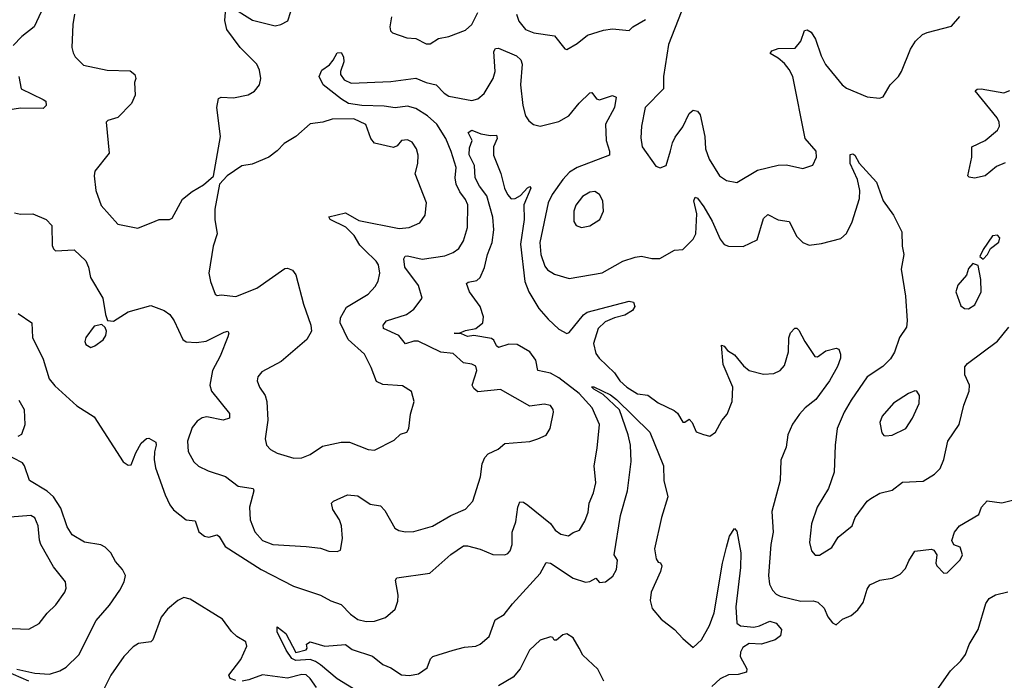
# Model space of a CAD drawing. Extents: x 1468344 to 1613994, y 525695 to 643861.
# Tile 159 of 256: x 1552562 to 1557317, y 562420 to 565609. Entities that reach past the tile are written whole.
import ezdxf

# ---------------------------------------------------------------- set-up
doc = ezdxf.new("R2010")
doc.units = 0

msp = doc.modelspace()

# ---------------------------------------------------------------- linework, layer by layer
at = {"layer": '0CON10XD'}
for points in [[(1552710.8, 565745), (1552631.2, 565575), (1552571.4, 565528.6), (1552530.9, 565485)], [(1552827.1, 565635), (1552817.5, 565585), (1552814.2, 565475), (1552819.5, 565449.5), (1552829.5, 565429.5), (1552869.1, 565389.1), (1552983.9, 565366.1), (1553095, 565362.5), (1553117.5, 565345), (1553122.5, 565325), (1553116.7, 565305), (1553118.6, 565245), (1553101.4, 565205), (1553035, 565136), (1552987.5, 565122.5), (1552980, 565115), (1552994, 564965), (1552925, 564877.5), (1552920.8, 564855), (1552928.6, 564785), (1552955, 564711.2), (1553035, 564622), (1553132.3, 564602.3), (1553216.7, 564636.7), (1553236.1, 564643.9), (1553285, 564643.8), (1553298.8, 564651.2), (1553347.3, 564742.7), (1553395, 564780), (1553448.8, 564811.2), (1553497, 564853), (1553531.4, 565045), (1553514.5, 565184.5), (1553521.9, 565228.1), (1553534.4, 565235.6), (1553595, 565231.9), (1553665, 565245.8), (1553695.4, 565264.6), (1553720, 565295), (1553725.6, 565325.6), (1553720, 565365), (1553707.8, 565395), (1553626.5, 565475), (1553561.4, 565561.4), (1553551.8, 565605), (1553558, 565665)], [(1553577.5, 565675), (1553686.4, 565606.4), (1553795, 565580), (1553822.5, 565585), (1553857.1, 565602.9), (1553871.9, 565648.1)], [(1554357, 565623), (1554348.8, 565575), (1554353.3, 565555), (1554362.5, 565545), (1554430.9, 565520.9), (1554475, 565517.5), (1554525, 565491.9), (1554545, 565492.5), (1554585, 565518.9), (1554635, 565527.1), (1554715, 565559.2), (1554745, 565586.2), (1554775, 565643.8)], [(1554960.9, 565635), (1554972.1, 565602.1), (1555005, 565561.5), (1555045.4, 565545.4), (1555145, 565530.6), (1555195, 565468), (1555205, 565465.8), (1555255, 565493.6), (1555305, 565533.8), (1555382, 565558), (1555425, 565565.6), (1555505, 565557.5), (1555523.3, 565575), (1555585, 565610.6)], [(1555757.3, 565645), (1555695, 565488.8), (1555670.5, 565335), (1555671.9, 565275), (1555583.5, 565185), (1555564.5, 565095), (1555562, 565038), (1555568.5, 564995), (1555635, 564901.2), (1555655, 564893.8), (1555684.2, 564905.8), (1555705.7, 564975.7), (1555714.5, 565015), (1555728, 565042), (1555765, 565092.5), (1555795, 565156.9), (1555815, 565172.9), (1555835, 565167.5), (1555848.9, 565148.9), (1555871.1, 565045), (1555874.6, 564985), (1555891.8, 564935), (1555942.2, 564855), (1555975, 564833.1), (1556025, 564822.5), (1556125, 564881.8), (1556225, 564906.5), (1556265, 564908.6), (1556345, 564890), (1556392.7, 564907.3), (1556410.8, 564945), (1556409.2, 564975), (1556355.5, 565035.5), (1556295.4, 565335), (1556278.8, 565368.8), (1556255, 565398.2), (1556225, 565423.5), (1556186, 565445), (1556195, 565458.1), (1556225, 565469.6), (1556307.7, 565472.3), (1556334.5, 565505), (1556352.9, 565557.1), (1556365, 565560.8), (1556385, 565548.6), (1556405.5, 565515), (1556432.2, 565435), (1556453.3, 565393.3), (1556535, 565294.2), (1556555, 565279.2), (1556655, 565236.7), (1556715, 565230), (1556733, 565237), (1556766.7, 565295), (1556806.2, 565335), (1556821.2, 565358.8), (1556865, 565466.7), (1556889.2, 565505), (1556922.7, 565537.3), (1556945, 565547.1), (1557062.1, 565577.9), (1557103.3, 565625)], [(1552536.9, 564676.9), (1552565, 564670.6), (1552625, 564671.4), (1552690, 564645), (1552717.1, 564615), (1552718.3, 564518.3), (1552725, 564502.5), (1552735, 564493.3), (1552825, 564498.1), (1552881.4, 564445), (1552894.3, 564415), (1552904, 564365), (1552964, 564265), (1552976.2, 564185), (1552986.2, 564156.2), (1553015, 564154), (1553085, 564198.8), (1553195, 564229.2), (1553260, 564205), (1553286.2, 564185), (1553308, 564155), (1553350, 564065), (1553365, 564053.8), (1553415, 564050), (1553462.8, 564057.2), (1553548.9, 564101.1), (1553567.5, 564105), (1553572, 564095), (1553567.3, 564077.3), (1553529.5, 563985), (1553493.1, 563915), (1553479.6, 563845), (1553487.5, 563815), (1553575, 563708), (1553575.8, 563685), (1553545, 563675.6), (1553465, 563691.8), (1553443.8, 563686.2), (1553419.6, 563670.4), (1553395, 563640.8), (1553372.9, 563575), (1553375.6, 563525), (1553402.9, 563475), (1553425, 563454.3), (1553471.4, 563431.4), (1553555, 563403.3), (1553616.3, 563356.3), (1553688.8, 563345), (1553692.9, 563335), (1553672.1, 563255), (1553674.5, 563195), (1553696.8, 563136.8), (1553734.8, 563094.8), (1553785, 563074.7), (1553945, 563066.5), (1554015, 563057.1), (1554055, 563044), (1554095, 563041.2), (1554111.7, 563048.3), (1554121.4, 563105), (1554116.7, 563165), (1554105.7, 563195), (1554073.8, 563245), (1554068, 563275), (1554076.7, 563285), (1554145, 563315.6), (1554195, 563310.4), (1554255, 563270.8), (1554305, 563262.5), (1554325, 563239.2), (1554373.3, 563155), (1554393.1, 563143.1), (1554425, 563136.5), (1554465, 563138.5), (1554555, 563163.5), (1554644.2, 563215), (1554714.6, 563245.4), (1554750, 563285), (1554787.8, 563402.2), (1554795.7, 563465), (1554808.6, 563495), (1554825, 563512.9), (1554872, 563535), (1554905, 563562.9), (1555025, 563572), (1555065, 563586), (1555105, 563603.8), (1555124, 563635), (1555139.2, 563715), (1555137.9, 563727.9), (1555125, 563745.8), (1555095, 563753.3), (1555025, 563742.5), (1554884.3, 563824.3), (1554775, 563812.9), (1554755, 563828.8), (1554747.5, 563845), (1554769.1, 563915), (1554765, 563935.8), (1554745.6, 563945.6), (1554705, 563952.9), (1554655, 563997.5), (1554595, 564004.5), (1554486.8, 564056.8), (1554465, 564057.5), (1554424.6, 564044.6), (1554393.6, 564085), (1554318.9, 564118.9), (1554318, 564135), (1554334.1, 564155.9), (1554430, 564185), (1554465, 564211.9), (1554505.8, 564264.2), (1554488.5, 564325), (1554422.5, 564415), (1554416.9, 564455), (1554423.4, 564466.6), (1554435, 564469.1), (1554505, 564452.1), (1554615, 564469.1), (1554655.3, 564484.7), (1554682.5, 564505), (1554705, 564542), (1554723.8, 564605), (1554726.9, 564715), (1554715, 564741.4), (1554687.2, 564777.3), (1554670.6, 564815), (1554665.3, 564845), (1554670.3, 564895), (1554645, 564972.9), (1554619.2, 565035), (1554575.8, 565105), (1554530.8, 565145), (1554475, 565180.6), (1554435, 565192.2), (1554375, 565184.2), (1554322.1, 565192.1), (1554215, 565195.4), (1554149.4, 565205), (1554115.6, 565225), (1554026.7, 565295), (1554007.8, 565335), (1554020.8, 565365), (1554058.5, 565391.5), (1554075, 565413.3), (1554095, 565448.8), (1554115, 565450), (1554125, 565430), (1554127.5, 565405), (1554110.9, 565359.1), (1554111.4, 565345), (1554128.9, 565318.9), (1554162.8, 565302.8), (1554355, 565310), (1554475, 565327.1), (1554525, 565305.8), (1554573.9, 565293.9), (1554611.5, 565255), (1554635, 565239.7), (1554745, 565218.5), (1554775, 565226.9), (1554805, 565251.9), (1554848.9, 565325), (1554858.3, 565358.3), (1554851.6, 565455), (1554860, 565470), (1554875, 565471.5), (1554962, 565435), (1554982.5, 565415), (1554988.5, 565395), (1554980.8, 565295), (1554992.3, 565195), (1555005.4, 565145.4), (1555021.2, 565121.2), (1555043.2, 565103.2), (1555075, 565095.7), (1555101.4, 565101.4), (1555165, 565118.2), (1555214.5, 565145), (1555263.8, 565206.1), (1555315, 565256.2), (1555325, 565256.7), (1555347.5, 565227.5), (1555361.7, 565221.7), (1555425, 565242.9), (1555442, 565235), (1555433.9, 565185), (1555391.8, 565105), (1555394.5, 565025), (1555410, 564975), (1555410, 564955), (1555255, 564895.9), (1555216.9, 564873.1), (1555185, 564837.5), (1555133.7, 564765), (1555114.6, 564724.6), (1555074, 564534), (1555079.3, 564475), (1555098.3, 564418.3), (1555111.7, 564401.7), (1555145, 564380.6), (1555215, 564360), (1555375, 564387.5), (1555475, 564442.5), (1555535, 564462.5), (1555565, 564467.8), (1555615, 564456.1), (1555653.9, 564456.1), (1555723.8, 564496.2), (1555765, 564499.2), (1555815, 564548.9), (1555828, 564575), (1555831.9, 564671.9), (1555818.2, 564735), (1555825, 564752), (1555835, 564747.1), (1555865.4, 564705), (1555905.7, 564635.7), (1555945, 564550), (1555965, 564524.3), (1555985, 564515.6), (1556055.6, 564514.4), (1556123.3, 564546.7), (1556155, 564648.8), (1556175, 564668.8), (1556225, 564643.1), (1556278, 564635), (1556315, 564562), (1556343.7, 564533.7), (1556375, 564520.6), (1556435, 564528), (1556527.9, 564552.1), (1556555, 564576), (1556582.5, 564632.5), (1556617.8, 564745), (1556619.5, 564785), (1556608, 564838), (1556573.6, 564915), (1556572.4, 564957.6), (1556585, 564961.9), (1556595, 564955.6), (1556616, 564916), (1556699.4, 564825), (1556732.5, 564735), (1556782.9, 564665), (1556822.5, 564585), (1556824.4, 564515), (1556832.9, 564475), (1556819.4, 564405), (1556840.6, 564275), (1556847.5, 564155), (1556844.5, 564125), (1556810.5, 564075), (1556786.4, 564003.6), (1556768.5, 563971.5), (1556730, 563935), (1556654.7, 563885.3), (1556578, 563772), (1556544.6, 563715), (1556510.5, 563635), (1556500.4, 563555), (1556495.6, 563425), (1556467.5, 563345), (1556413.5, 563255), (1556386.7, 563175), (1556375.7, 563085.7), (1556386, 563045), (1556403.1, 563023.1), (1556425.6, 563024.4), (1556485, 563060.8), (1556515, 563110.8), (1556582, 563165), (1556596.7, 563205), (1556655.7, 563284.3), (1556672.9, 563297.1), (1556717, 563323), (1556775, 563337.5), (1556825, 563375.7), (1556925, 563380.6), (1556980, 563415), (1557007.1, 563442.9), (1557025.7, 563485), (1557044.4, 563574.4)], [(1552557.8, 565335), (1552569.2, 565275), (1552675, 565224.2), (1552688, 565215), (1552689.2, 565195), (1552675, 565180), (1552565, 565181.9), (1552505, 565172.4)], [(1557321.3, 564918.7), (1557279.3, 564900.7), (1557225, 564855.6), (1557174.2, 564844.2), (1557148.3, 564848.3), (1557141.2, 564855), (1557160.5, 564945), (1557160, 564995), (1557225, 565025.6), (1557284, 565075), (1557294.2, 565095), (1557292.9, 565115), (1557282.9, 565135), (1557176.2, 565265), (1557185.9, 565274.1), (1557205.6, 565274.4), (1557315, 565255.5), (1557343.6, 565266.4)], [(1553885, 563491.9), (1553925, 563494.2), (1553965, 563510.6), (1554025, 563550), (1554115, 563569.4), (1554155, 563568.9), (1554245, 563534.3), (1554275, 563531.4), (1554370.9, 563579.1), (1554401.7, 563608.3), (1554432.3, 563617.7), (1554442, 563635), (1554450, 563705), (1554466.9, 563765), (1554454.1, 563814.1), (1554411.2, 563841.2), (1554315, 563847.1), (1554285, 563862), (1554259.8, 563929.8), (1554226.4, 563995), (1554147.8, 564065), (1554109.6, 564145), (1554111.1, 564168.9), (1554139.4, 564220.6), (1554245, 564284.4), (1554279.2, 564320.8), (1554293.1, 564346.9), (1554300.4, 564385), (1554295.4, 564425), (1554283.6, 564443.6), (1554227.4, 564497.4), (1554205, 564520.6), (1554176.7, 564566.7), (1554137.2, 564607.3), (1554061.2, 564645), (1554055, 564657.5), (1554135, 564676.5), (1554200.2, 564640.2), (1554395, 564600.4), (1554443.3, 564605), (1554495, 564628.1), (1554519.4, 564665), (1554526.9, 564725), (1554471.9, 564865), (1554484.4, 564915), (1554485.6, 564955), (1554477.8, 564985), (1554458, 565018), (1554435, 565029.2), (1554405, 565025.6), (1554385, 565000), (1554367.4, 564992.6), (1554275, 565013.5), (1554258.2, 565035), (1554232.8, 565102.8), (1554175, 565129.6), (1554070.5, 565129.5), (1554025.6, 565114.4), (1553965, 565105.6), (1553895.4, 565044.6), (1553838.7, 565011.3), (1553805, 564976), (1553765, 564945.8), (1553685, 564912), (1553635, 564903.8), (1553564.2, 564855.8), (1553527.5, 564815), (1553504, 564695), (1553504.2, 564645), (1553515.7, 564575), (1553495.8, 564515), (1553475.8, 564385), (1553482.5, 564345), (1553505, 564283.3), (1553515, 564276.7), (1553535, 564280), (1553605, 564273.3), (1553707.4, 564312.6), (1553842.8, 564407.2), (1553855, 564408.9), (1553879.8, 564399.8), (1553895, 564376.7), (1553932.2, 564235), (1553967.5, 564135), (1553970.8, 564105), (1553949.2, 564065), (1553825, 563959.4), (1553731.7, 563908.3), (1553712.5, 563885), (1553708.6, 563865), (1553719.4, 563835), (1553747.5, 563795), (1553755.4, 563765.4), (1553760, 563675), (1553747.1, 563585), (1553754, 563555), (1553773.6, 563533.6), (1553805, 563515.6), (1553885, 563491.9)], [(1552555, 564190.5), (1552620.8, 564145), (1552622.9, 564075), (1552675, 563970), (1552704.6, 563875), (1552731.5, 563841.5), (1552837.1, 563745), (1552921.3, 563691.3), (1553060.8, 563475), (1553085, 563458), (1553099.5, 563460.5), (1553122.1, 563517.9), (1553148.8, 563565), (1553173.6, 563586.4), (1553185, 563588.8), (1553219.2, 563569.2), (1553221.4, 563555), (1553213, 563523), (1553210.4, 563485), (1553217.5, 563445), (1553263.8, 563315), (1553287.1, 563267.1), (1553305, 563242.9), (1553365, 563194.5), (1553409.8, 563189.8), (1553427.2, 563137.2), (1553453.8, 563115), (1553475, 563111.5), (1553515, 563121.4), (1553525, 563114.2), (1553553.8, 563065), (1553727.8, 562955), (1553884, 562875), (1554015, 562830.4), (1554065, 562803.5), (1554115, 562785.6), (1554159, 562739), (1554195, 562713.2), (1554235, 562704.1), (1554275, 562704.7), (1554327.8, 562722.2), (1554375, 562764), (1554388.5, 562801.5), (1554389.5, 562830.5), (1554376.8, 562903.2), (1554383.8, 562915), (1554542.5, 562937.5), (1554643.6, 563026.4), (1554705, 563068.5), (1554725, 563069.4), (1554785, 563053.1), (1554847, 563027), (1554905, 563026.2), (1554918.8, 563031.2), (1554930, 563045), (1554940, 563075), (1554941.1, 563135), (1554958.2, 563185), (1554967.5, 563255), (1554978, 563282), (1554995, 563279.4), (1555015.8, 563265), (1555125, 563177.5), (1555147.5, 563145), (1555175, 563125.7), (1555212, 563118), (1555235, 563133.8), (1555265, 563143.8), (1555291.7, 563188.3), (1555308.2, 563231.8), (1555312.9, 563275), (1555333.6, 563325), (1555345, 563372.5), (1555335.7, 563455), (1555350.3, 563540.3), (1555361.5, 563655), (1555326.8, 563735), (1555264.7, 563805), (1555165, 563880.4), (1555125, 563902.7), (1555064.7, 563914.7), (1555054.7, 563965), (1555025, 564005.2), (1554965, 564040.6), (1554925, 564042.6), (1554875, 564026.4), (1554865, 564034.3), (1554852.2, 564062.2), (1554839.9, 564069.9), (1554755, 564083.8), (1554725, 564079.8), (1554695, 564092.7), (1554660, 564095), (1554685, 564095.6), (1554715, 564108.8), (1554765, 564117.5), (1554798.1, 564145), (1554801.2, 564175), (1554786.4, 564225), (1554734.7, 564295), (1554719.4, 564335), (1554728, 564342), (1554770, 564350), (1554785, 564364.3), (1554807, 564413), (1554821.6, 564475), (1554843.7, 564533.7), (1554852.4, 564595), (1554846.3, 564655), (1554818.1, 564758.1), (1554783, 564805), (1554762, 564845), (1554758.8, 564905), (1554732.7, 564957.3), (1554735, 564990), (1554747.5, 565025), (1554727.5, 565065), (1554745, 565075.7), (1554788.3, 565058.3), (1554835, 565049.6), (1554865, 565050.8), (1554867.8, 565035), (1554850.7, 564995), (1554850.4, 564955), (1554886.3, 564866.3), (1554903.2, 564795), (1554917.1, 564765), (1554935, 564744.4), (1554955, 564745.6), (1554979.8, 564760.2), (1555015, 564797.5), (1555025, 564803.3), (1555031.2, 564795), (1554996.4, 564715), (1554998.1, 564645), (1554980.7, 564525), (1555001.1, 564345), (1555020.8, 564295), (1555068.8, 564215), (1555115, 564163.8), (1555165, 564115.5), (1555205, 564094.5), (1555215, 564098.6), (1555285, 564184.5), (1555302.6, 564197.4), (1555505, 564250), (1555525.7, 564245.7), (1555532.5, 564225), (1555520.8, 564205), (1555485, 564182.4), (1555435, 564169.5), (1555390.2, 564149.8), (1555355, 564118.2), (1555333.7, 564045), (1555345, 563997.5), (1555360.5, 563975), (1555435, 563904.5), (1555460.9, 563865), (1555493.9, 563835), (1555545, 563802.4), (1555596.1, 563796.1), (1555645, 563759.1), (1555722.9, 563722.9), (1555738.9, 563708.9), (1555765, 563666.2), (1555775, 563666.7), (1555795, 563681.2), (1555810, 563665), (1555828.8, 563618.8), (1555865, 563606.2), (1555895, 563598.8), (1555923, 563617), (1555953.3, 563673.3), (1555978.1, 563705), (1556003.5, 563765), (1556006.1, 563835), (1555960, 563945), (1555951.7, 564038.3), (1555965, 564032.5), (1555981.2, 564011.2), (1556015, 563990.8), (1556057.3, 563937.3), (1556084.7, 563914.7), (1556155, 563898.1), (1556205, 563900.6), (1556235, 563915.8), (1556255, 563940), (1556274.4, 564005.6), (1556277.3, 564072.7), (1556285, 564097.5), (1556305, 564120), (1556315, 564120), (1556325, 564110), (1556353.8, 564055), (1556403, 563983), (1556415, 563980.8), (1556455, 564011.1), (1556505, 564024), (1556518.8, 564018.8), (1556525.6, 563995), (1556525.6, 563975), (1556511.5, 563935), (1556473.8, 563865), (1556407.5, 563775), (1556355, 563735.5), (1556327.5, 563705)], [(1555275, 564605.6), (1555315, 564614.3), (1555363.8, 564645), (1555380.8, 564685), (1555378.8, 564735), (1555362, 564765), (1555339.5, 564779.5), (1555315, 564776.5), (1555280.6, 564755), (1555247.1, 564712.9), (1555238.5, 564685), (1555238.9, 564635), (1555250, 564615), (1555275, 564605.6)], [(1557215, 564452.5), (1557236.7, 564475), (1557250, 564505), (1557291.2, 564535), (1557295.7, 564555.7), (1557285, 564568.8), (1557260, 564565), (1557215, 564500), (1557200, 564465), (1557215, 564452.5)], [(1557145, 564212.5), (1557175, 564232.5), (1557206.4, 564295), (1557204.2, 564355), (1557191.7, 564421.7), (1557165, 564432.5), (1557145, 564407.5), (1557134.1, 564375.9), (1557092.4, 564327.6), (1557082.9, 564295), (1557107, 564227), (1557124.4, 564214.4), (1557145, 564212.5)], [(1552905, 564026.2), (1552925, 564033.8), (1552965, 564063.3), (1552978, 564085), (1552980.8, 564105), (1552975, 564122.5), (1552958, 564138), (1552921.2, 564128.8), (1552881.2, 564075), (1552876.2, 564055), (1552880.5, 564040.5), (1552905, 564026.2)], [(1557044.4, 563574.4), (1557098.8, 563655), (1557122.7, 563747.3), (1557148.1, 563815), (1557150, 563845), (1557127.5, 563895), (1557127.4, 563932.6), (1557140.4, 563949.6), (1557285, 564057.1), (1557339.4, 564125)], [(1554195.4, 562365.4), (1554095, 562427.1), (1554015, 562493.8), (1553991.2, 562511.2), (1553965, 562519.5), (1553895.6, 562515.6), (1553876, 562525), (1553848.1, 562565), (1553805, 562653.3), (1553805, 562677.5), (1553846.7, 562645), (1553895, 562554), (1553945, 562567.5), (1553950, 562575), (1553947.5, 562595), (1553963.9, 562606.1), (1554035, 562584), (1554135, 562592.5), (1554168.3, 562568.3), (1554265, 562536.7), (1554315.9, 562495.9), (1554355, 562480), (1554405, 562445.8), (1554445, 562442.2), (1554488.6, 562451.4), (1554530, 562480), (1554545.8, 562524.2), (1554557.5, 562535), (1554655, 562565.6), (1554710.7, 562579.3), (1554765, 562584.5), (1554785.8, 562594.2), (1554828.7, 562631.3), (1554858.3, 562711.7), (1554902.2, 562737.8), (1554941.5, 562788.5), (1555075, 562935.5), (1555105, 562987.9), (1555125, 562985.3), (1555235, 562913.5), (1555295, 562894.2), (1555315, 562896.6), (1555345, 562913.3), (1555362.6, 562892.6), (1555391.4, 562895), (1555427, 562923), (1555444.1, 562955), (1555449.3, 562999.3), (1555432.5, 563025), (1555463.9, 563215), (1555497.5, 563335), (1555515.8, 563475.8), (1555511.9, 563555), (1555501.4, 563605), (1555459.2, 563725), (1555379.5, 563799.5), (1555334.4, 563825), (1555324, 563836), (1555335, 563836.9), (1555415, 563798.1), (1555445, 563775.8), (1555605, 563617), (1555671, 563455), (1555673.3, 563385), (1555691.7, 563305), (1555661.3, 563205), (1555628.4, 563055), (1555635.5, 563005.5), (1555645, 562990.8), (1555657.1, 562987.1), (1555662.5, 562972.5), (1555656.1, 562945), (1555611.6, 562845), (1555606.9, 562805), (1555615.8, 562765.8), (1555659.5, 562715), (1555725.2, 562665.2), (1555765, 562621.2), (1555815, 562578.8), (1555855, 562615.6), (1555892.9, 562685), (1555916.1, 562745), (1555956, 562985), (1555975, 563063.3), (1555990.8, 563115), (1556015, 563152.5), (1556025, 563140), (1556044.4, 563034.4), (1556043.8, 562965), (1556021.2, 562775), (1556025.4, 562695.4), (1556043.3, 562683.3), (1556107, 562677), (1556135, 562682.3), (1556185, 562704.5), (1556215.8, 562695), (1556240.5, 562665), (1556236.5, 562635), (1556210.8, 562615), (1556145, 562594.2), (1556085, 562597.6), (1556055, 562578.2), (1556043.2, 562555), (1556042.3, 562535), (1556074.3, 562475), (1556071.4, 562458.6), (1556032.5, 562447.5), (1555985, 562445.8), (1555945, 562427.1), (1555905, 562389.5)], [(1556745, 563599.2), (1556775, 563603.1), (1556841.4, 563635), (1556874.4, 563685), (1556905.8, 563755.8), (1556908, 563795), (1556895.6, 563815.6), (1556885, 563817.1), (1556855, 563804.5), (1556782, 563758), (1556727.9, 563695), (1556715.5, 563665), (1556725.8, 563615), (1556735, 563602), (1556745, 563599.2)], [(1552555, 563597.7), (1552571.2, 563608.8), (1552588.4, 563655), (1552584.8, 563725), (1552559.8, 563769.8)], [(1556327.5, 563705), (1556295, 563655.8), (1556271.5, 563605), (1556263.5, 563545), (1556237.9, 563482.1), (1556234.4, 563385), (1556194.5, 563235), (1556200.8, 563135), (1556189.2, 563075), (1556178.8, 562925), (1556183.8, 562883.8), (1556198.1, 562855), (1556215.4, 562835.4), (1556235, 562825.6), (1556335, 562802), (1556395, 562803.1), (1556416.6, 562796.6), (1556447.6, 562767.6), (1556465.8, 562725.8), (1556487, 562697), (1556505, 562687.5), (1556535.8, 562714.2), (1556577.6, 562732.4), (1556609.4, 562760.6), (1556635, 562796.2), (1556655, 562860), (1556668.7, 562881.3), (1556716.6, 562903.4), (1556775, 562912.9), (1556815, 562932.5), (1556839.8, 562960.2), (1556856.2, 562996.2), (1556885, 563043.3), (1556965, 563053.3), (1556977.7, 563047.7), (1556991.2, 563025), (1556986, 562985), (1556991.7, 562971.7), (1557025, 562937.5), (1557040.7, 562939.3), (1557105, 563002), (1557115.7, 563025), (1557105, 563062.5), (1557074.2, 563074.2), (1557063.8, 563095), (1557076.7, 563135), (1557101.2, 563165), (1557195, 563220), (1557208, 563255), (1557234.3, 563285.7), (1557305, 563277.1), (1557395, 563298.9)], [(1552547.1, 562472.9), (1552635, 562453.5), (1552705, 562449.6), (1552755.2, 562464.8), (1552786.4, 562483.6), (1552846.6, 562543.4), (1552931.6, 562708.4), (1552995, 562782.7), (1553045.3, 562855), (1553066.7, 562895), (1553072, 562925), (1553058.6, 562955), (1553024.1, 562994.1), (1553001.6, 563035), (1552975, 563062.5), (1552953, 563073), (1552875, 563086.3), (1552815, 563121.6), (1552790.9, 563160.9), (1552761, 563251), (1552724.8, 563305), (1552695, 563333.1), (1552608.9, 563385), (1552585.5, 563455.5), (1552575, 563469.6), (1552488, 563515)], [(1552485, 562671.4), (1552605, 562666.2), (1552655.9, 562694.1), (1552695, 562744), (1552735.5, 562784.5), (1552780, 562845), (1552786.7, 562865), (1552783.3, 562895), (1552725, 562967.5), (1552664.2, 563075), (1552656.8, 563096.8), (1552650.6, 563165), (1552635, 563203.8), (1552615, 563215.8), (1552515, 563208.1)], [(1553605, 562418.2), (1553577.9, 562427.9), (1553571.4, 562445), (1553629.2, 562520.8), (1553658.2, 562585), (1553653.8, 562605), (1553610.8, 562630.8), (1553585, 562655.2), (1553540.6, 562715), (1553385, 562811), (1553355, 562818.9), (1553325.5, 562804.5), (1553275, 562762.5), (1553245.3, 562725), (1553204.4, 562615), (1553194.5, 562605.5), (1553135, 562597.5), (1553109.3, 562580.7), (1553064.8, 562535.2), (1553002.5, 562445), (1552947.5, 562335)], [(1556982.4, 562357.6), (1557058, 562465), (1557107, 562513), (1557130, 562545), (1557147.3, 562592.7), (1557191.2, 562665), (1557228.7, 562791.3), (1557244, 562815), (1557275, 562832.5), (1557335, 562846.7)], [(1555382.3, 562415), (1555353.7, 562473.7), (1555281.5, 562541.5), (1555263.6, 562575), (1555234.4, 562625), (1555205, 562644.5), (1555185, 562640), (1555154, 562614), (1555143.8, 562613.8), (1555136.4, 562626.4), (1555125, 562630), (1555075, 562612.9), (1555023.3, 562565), (1554979.6, 562475), (1554945, 562435.4), (1554875, 562392.5)], [(1552605.7, 562415), (1552494.2, 562464.2)], [(1553995.9, 562385), (1553965, 562428.8), (1553945, 562446.5), (1553925, 562447.8), (1553855, 562429.8), (1553735, 562446.1), (1553668.3, 562421.7), (1553636.3, 562416.3)]]:
    msp.add_lwpolyline(points, dxfattribs=at)

doc.saveas('drawing.dxf')
